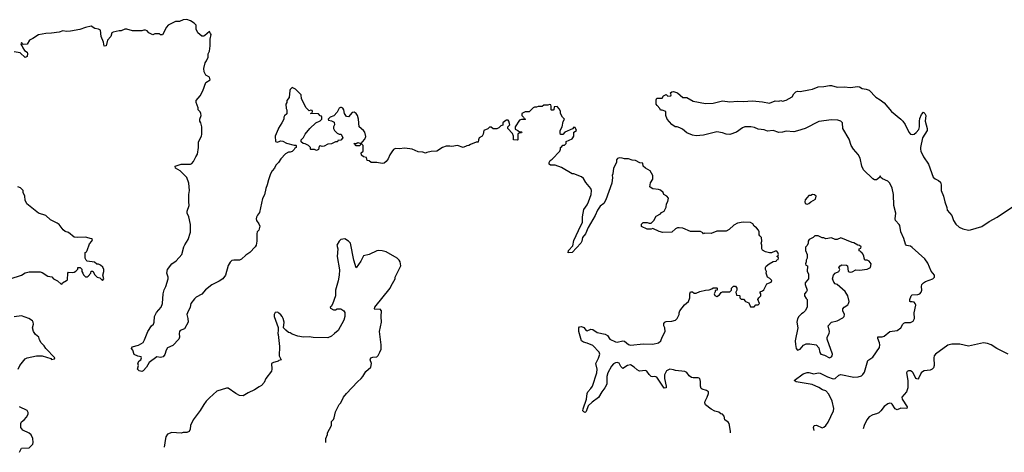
# Model space of a CAD drawing. Header units: inches. Extents: x 2528705 to 2676837, y 911742 to 1023252.
# Tile 106 of 143: x 2617250 to 2627730, y 913845 to 918449. Entities that reach past the tile are written whole.
import ezdxf

# ---------------------------------------------------------------- set-up
doc = ezdxf.new("R2010")
doc.units = ezdxf.units.IN
doc.header["$MEASUREMENT"] = 0
doc.layers.add('C6911', color=7, linetype='Continuous')
doc.layers.add('C6921', color=7, linetype='Continuous')

msp = doc.modelspace()

# ---------------------------------------------------------------- linework, layer by layer
at = {"layer": 'C6911', "color": 5}
for points, elevation in [([(2620000, 916925), (2619978, 916902), (2619963, 916870), (2619939, 916841), (2619921, 916810), (2619897, 916743), (2619885, 916690), (2619869, 916651), (2619855, 916585), (2619834, 916546), (2619803, 916397), (2619781, 916370), (2619770, 916346), (2619767, 916330), (2619771, 916310), (2619795, 916275), (2619805, 916250), (2619794, 916210), (2619779, 916190), (2619774, 916170), (2619776, 916090), (2619767, 916050), (2619755, 916030), (2619699, 915970), (2619657, 915943), (2619610, 915899), (2619590, 915890), (2619530, 915889), (2619510, 915886), (2619501, 915879), (2619490, 915869), (2619470, 915833), (2619442, 915730), (2619412, 915690), (2619375, 915665), (2619294, 915626), (2619227, 915573), (2619190, 915529), (2619130, 915497), (2619110, 915479), (2619071, 915430), (2619063, 915390), (2619035, 915330), (2619031, 915310), (2619041, 915270), (2619043, 915230), (2619003, 915157), (2618960, 915140), (2618951, 915130), (2618946, 915110), (2618951, 915070), (2618945, 915050), (2618880, 914980), (2618825, 914955), (2618811, 914930), (2618796, 914884), (2618778, 914862), (2618750, 914855), (2618710, 914859), (2618630, 914802), (2618599, 914750), (2618565, 914710), (2618550, 914703), (2618522, 914710), (2618504, 914730), (2618515, 914770), (2618508, 914792), (2618523, 914817), (2618538, 914830), (2618546, 914850), (2618542, 914862), (2618508, 914868), (2618470, 914886), (2618455, 914930), (2618442, 914950), (2618448, 914968), (2618516, 914984), (2618565, 915015), (2618580, 915040), (2618615, 915130), (2618653, 915190), (2618673, 915210), (2618681, 915230), (2618684, 915290), (2618708, 915332), (2618756, 915390), (2618769, 915430), (2618776, 915530), (2618788, 915572), (2618807, 915610), (2618829, 915690), (2618829, 915710), (2618817, 915750), (2618822, 915790), (2618869, 915850), (2618916, 915884), (2618977, 915950), (2618998, 916030), (2619007, 916053), (2619045, 916110), (2619069, 916189), (2619067, 916270), (2619049, 916349), (2619034, 916390), (2619034, 916410), (2619055, 916470), (2619049, 916510), (2619049, 916590), (2619056, 916630), (2619049, 916710), (2619029, 916770), (2618959, 916839), (2618908, 916870), (2618906, 916890), (2618969, 916911), (2619069, 916911), (2619083, 916917), (2619102, 916938), (2619125, 916990), (2619143, 917017), (2619153, 917090), (2619154, 917150), (2619184, 917210), (2619189, 917230), (2619189, 917310), (2619179, 917350), (2619169, 917370), (2619169, 917390), (2619181, 917430), (2619178, 917450), (2619170, 917469), (2619149, 917490), (2619149, 917510), (2619129, 917569), (2619129, 917589), (2619170, 917638), (2619201, 917690), (2619230, 917782), (2619278, 917810), (2619270, 917838), (2619230, 917858), (2619213, 917893), (2619209, 917929), (2619224, 917990), (2619238, 918010), (2619255, 918050), (2619256, 918084), (2619270, 918114), (2619279, 918170), (2619278, 918242), (2619289, 918290), (2619280, 918300), (2619270, 918322), (2619220, 918280), (2619210, 918275), (2619190, 918275), (2619148, 918310), (2619129, 918349), (2619128, 918390), (2619108, 918410), (2619070, 918435), (2619030, 918449), (2618992, 918448), (2618950, 918429), (2618910, 918428), (2618832, 918390), (2618812, 918370), (2618770, 918286), (2618750, 918286), (2618738, 918298), (2618690, 918298), (2618668, 918288), (2618626, 918310), (2618606, 918330), (2618590, 918338), (2618570, 918338), (2618550, 918329), (2618450, 918329), (2618390, 918348), (2618370, 918348), (2618330, 918329), (2618310, 918329), (2618245, 918315), (2618232, 918308), (2618219, 918270), (2618185, 918230), (2618171, 918170), (2618150, 918166), (2618144, 918210), (2618116, 918270), (2618110, 918338), (2618090, 918349), (2618050, 918354), (2618010, 918379), (2617950, 918364), (2617890, 918343), (2617790, 918325), (2617750, 918324), (2617710, 918329), (2617670, 918317), (2617590, 918304), (2617530, 918302), (2617450, 918289), (2617390, 918248), (2617354, 918230), (2617330, 918189), (2617286, 918186), (2617270, 918206), (2617262, 918190), (2617270, 918174), (2617274, 918174), (2617282, 918150), (2617302, 918122), (2617330, 918102), (2617335, 918090), (2617330, 918058), (2617310, 918048), (2617256, 918096), (2617190, 918106)], 40), ([(2620000, 917284), (2619971, 917210), (2619972, 917152), (2619990, 917147), (2620000, 917150)], 40), ([(2617150, 915691), (2617270, 915731), (2617310, 915756), (2617350, 915767), (2617470, 915766), (2617490, 915758), (2617550, 915719), (2617591, 915711), (2617611, 915691), (2617651, 915671), (2617690, 915634), (2617702, 915638), (2617706, 915650), (2617750, 915672), (2617759, 915681), (2617762, 915750), (2617770, 915762), (2617810, 915758), (2617830, 915762), (2617848, 915772), (2617868, 915792), (2617870, 915811), (2617894, 915810), (2617910, 915794), (2617911, 915770), (2617921, 915750), (2617930, 915732), (2617950, 915712), (2617970, 915712), (2617980, 915720), (2618006, 915750), (2618010, 915774), (2618030, 915774), (2618050, 915734), (2618074, 915710), (2618102, 915702), (2618130, 915674), (2618146, 915690), (2618135, 915730), (2618146, 915770), (2618146, 915790), (2618135, 915815), (2618110, 915838), (2618090, 915846), (2618070, 915846), (2618047, 915867), (2617970, 915878), (2617958, 915890), (2617948, 915910), (2617948, 915970), (2617962, 915978), (2617970, 915992), (2617995, 916065), (2618018, 916090), (2618026, 916110), (2618016, 916116), (2617950, 916133), (2617870, 916129), (2617830, 916135), (2617770, 916184), (2617736, 916196), (2617712, 916212), (2617669, 916270), (2617650, 916285), (2617579, 916319), (2617530, 916364), (2617450, 916389), (2617328, 916490), (2617308, 916528), (2617306, 916570), (2617289, 916609), (2617288, 916630), (2617258, 916658), (2617230, 916669)], 60), ([(2617234, 914730), (2617253, 914767), (2617310, 914841), (2617330, 914851), (2617430, 914872), (2617491, 914871), (2617582, 914842), (2617590, 914834), (2617622, 914838), (2617626, 914850), (2617528, 914950), (2617510, 914978), (2617478, 915010), (2617460, 915040), (2617455, 915070), (2617420, 915100), (2617396, 915130), (2617386, 915170), (2617397, 915210), (2617394, 915230), (2617385, 915245), (2617349, 915269), (2617270, 915297), (2617192, 915288)], 60), ([(2620000, 915331), (2619990, 915336), (2619970, 915334), (2619959, 915310), (2619960, 915290), (2620000, 915173)], 60), ([(2620000, 915143), (2619999, 915110), (2620000, 915100)], 60), ([(2620000, 914815), (2619992, 914810), (2619950, 914801), (2619931, 914790), (2619935, 914730), (2619930, 914708), (2619871, 914630), (2619851, 914589), (2619824, 914556), (2619800, 914540), (2619750, 914508), (2619682, 914478), (2619630, 914444), (2619590, 914449), (2619550, 914469), (2619470, 914529), (2619450, 914529), (2619350, 914494), (2619270, 914424), (2619236, 914390), (2619210, 914355), (2619170, 914289), (2619096, 914190), (2619067, 914130), (2619063, 914090), (2619054, 914066), (2619030, 914054), (2618990, 914055), (2618970, 914049), (2618870, 914054), (2618823, 914037), (2618806, 914010), (2618801, 913990), (2618787, 913900)], 60), ([(2617250, 913845), (2617268, 913890), (2617350, 913894), (2617389, 913931), (2617393, 913950), (2617389, 913990), (2617372, 914030), (2617350, 914049), (2617282, 914082), (2617264, 914110), (2617262, 914150), (2617269, 914170), (2617298, 914190), (2617323, 914217), (2617342, 914250), (2617342, 914270), (2617330, 914288), (2617250, 914328)], 60)]:
    msp.add_lwpolyline(points, dxfattribs=dict(at, elevation=elevation))
at = {"layer": 'C6921', "color": 5}
for points, elevation in [([(2624815, 914052), (2624816, 914070), (2624803, 914150), (2624790, 914165), (2624754, 914190), (2624749, 914230), (2624730, 914249), (2624713, 914253), (2624690, 914273), (2624650, 914284), (2624610, 914302), (2624549, 914350), (2624543, 914370), (2624546, 914390), (2624569, 914430), (2624581, 914470), (2624582, 914490), (2624562, 914502), (2624515, 914515), (2624503, 914523), (2624497, 914550), (2624498, 914598), (2624489, 914629), (2624470, 914637), (2624417, 914637), (2624401, 914641), (2624377, 914657), (2624350, 914693), (2624330, 914704), (2624230, 914715), (2624210, 914724), (2624170, 914730), (2624135, 914710), (2624112, 914670), (2624112, 914630), (2624130, 914550), (2624130, 914530), (2624111, 914529), (2624030, 914646), (2624010, 914653), (2623990, 914649), (2623970, 914653), (2623951, 914671), (2623927, 914707), (2623910, 914714), (2623848, 914708), (2623822, 914722), (2623790, 914750), (2623750, 914774), (2623721, 914770), (2623670, 914736), (2623650, 914757), (2623630, 914794), (2623610, 914801), (2623590, 914798), (2623570, 914785), (2623550, 914761), (2623510, 914689), (2623499, 914650), (2623498, 914570), (2623478, 914530), (2623446, 914490), (2623410, 914427), (2623343, 914377), (2623302, 914338), (2623281, 914279), (2623270, 914269), (2623255, 914275), (2623245, 914285), (2623246, 914306), (2623282, 914410), (2623290, 914470), (2623298, 914490), (2623330, 914522), (2623347, 914550), (2623394, 914690), (2623395, 914730), (2623384, 914790), (2623410, 914845), (2623425, 914890), (2623417, 914910), (2623350, 914980), (2623290, 915006), (2623250, 915017), (2623229, 915030), (2623201, 915130), (2623201, 915170), (2623210, 915181), (2623230, 915183), (2623253, 915173), (2623281, 915141), (2623290, 915136), (2623330, 915155), (2623350, 915151), (2623398, 915118), (2623483, 915103), (2623506, 915086), (2623531, 915050), (2623590, 915020), (2623610, 915018), (2623670, 915030), (2623688, 915028), (2623730, 914991), (2623750, 914986), (2623890, 915000), (2623990, 914997), (2624049, 915010), (2624076, 915030), (2624089, 915071), (2624119, 915130), (2624117, 915170), (2624105, 915190), (2624105, 915215), (2624118, 915230), (2624130, 915235), (2624190, 915241), (2624229, 915251), (2624248, 915270), (2624269, 915310), (2624269, 915330), (2624275, 915350), (2624327, 915413), (2624369, 915451), (2624384, 915490), (2624382, 915530), (2624390, 915552), (2624410, 915552), (2624430, 915538), (2624450, 915538), (2624490, 915556), (2624550, 915571), (2624587, 915573), (2624616, 915584), (2624630, 915594), (2624670, 915594), (2624674, 915590), (2624674, 915570), (2624654, 915566), (2624654, 915554), (2624642, 915530), (2624650, 915514), (2624670, 915502), (2624700, 915520), (2624716, 915544), (2624730, 915554), (2624810, 915554), (2624826, 915570), (2624827, 915593), (2624848, 915612), (2624870, 915614), (2624882, 915590), (2624882, 915570), (2624872, 915550), (2624878, 915518), (2624910, 915514), (2624914, 915510), (2624914, 915490), (2624930, 915474), (2624954, 915474), (2624974, 915450), (2625010, 915434), (2625030, 915394), (2625067, 915393), (2625087, 915413), (2625110, 915414), (2625126, 915430), (2625108, 915470), (2625118, 915490), (2625138, 915510), (2625138, 915530), (2625128, 915548), (2625130, 915554), (2625156, 915564), (2625170, 915574), (2625203, 915637), (2625250, 915654), (2625254, 915674), (2625235, 915695), (2625209, 915710), (2625195, 915750), (2625198, 915770), (2625189, 915790), (2625189, 915811), (2625196, 915824), (2625226, 915850), (2625270, 915874), (2625302, 915878), (2625310, 915894), (2625322, 915898), (2625326, 915910), (2625322, 915922), (2625308, 915930), (2625322, 915938), (2625326, 915950), (2625318, 915970), (2625310, 915986), (2625290, 915986), (2625252, 915968), (2625230, 915968), (2625190, 915978), (2625156, 915996), (2625148, 916010), (2625149, 916050), (2625142, 916070), (2625148, 916090), (2625146, 916130), (2625127, 916147), (2625120, 916160), (2625122, 916190), (2625115, 916210), (2625094, 916234), (2625069, 916250), (2625055, 916275), (2625030, 916289), (2624950, 916295), (2624890, 916282), (2624850, 916262), (2624803, 916217), (2624770, 916199), (2624670, 916199), (2624610, 916175), (2624542, 916178), (2624530, 916168), (2624522, 916182), (2624496, 916196), (2624390, 916193), (2624310, 916229), (2624270, 916234), (2624250, 916234), (2624230, 916224), (2624190, 916189), (2624097, 916183), (2624055, 916195), (2623990, 916226), (2623970, 916218), (2623930, 916218), (2623870, 916248), (2623868, 916272), (2623888, 916292), (2623928, 916292), (2623950, 916282), (2623970, 916282), (2623998, 916310), (2624023, 916357), (2624070, 916382), (2624083, 916397), (2624108, 916412), (2624130, 916454), (2624135, 916490), (2624150, 916514), (2624155, 916550), (2624138, 916570), (2624107, 916587), (2624098, 916610), (2624070, 916635), (2624050, 916642), (2623990, 916648), (2623970, 916658), (2623958, 916670), (2623966, 916714), (2623988, 916750), (2623988, 916790), (2623960, 916840), (2623910, 916868), (2623888, 916890), (2623882, 916922), (2623850, 916926), (2623806, 916950), (2623770, 916955), (2623730, 916969), (2623689, 916969), (2623664, 916976), (2623630, 916978), (2623614, 916970), (2623604, 916956), (2623602, 916930), (2623572, 916870), (2623565, 916810), (2623558, 916790), (2623561, 916770), (2623551, 916710), (2623488, 916530), (2623466, 916494), (2623430, 916463), (2623399, 916421), (2623375, 916365), (2623302, 916238), (2623273, 916170), (2623241, 916130), (2623234, 916090), (2623223, 916070), (2623132, 915970), (2623089, 915969), (2623090, 915991), (2623138, 916042), (2623150, 916098), (2623222, 916258), (2623241, 916290), (2623241, 916350), (2623253, 916427), (2623290, 916477), (2623306, 916510), (2623333, 916590), (2623337, 916630), (2623330, 916653), (2623277, 916717), (2623250, 916759), (2623230, 916775), (2623147, 916807), (2623130, 916808), (2623017, 916877), (2622950, 916899), (2622900, 916900), (2622886, 916910), (2622886, 916930), (2622898, 916950), (2622917, 916963), (2622998, 917050), (2623006, 917070), (2623006, 917090), (2623022, 917098), (2623030, 917114), (2623050, 917114), (2623066, 917130), (2623067, 917153), (2623130, 917182), (2623138, 917190), (2623149, 917210), (2623148, 917252), (2623178, 917270), (2623162, 917302), (2623150, 917306), (2623133, 917287), (2623054, 917250), (2623032, 917228), (2623007, 917227), (2623002, 917242), (2623004, 917270), (2623024, 917310), (2623036, 917364), (2623048, 917390), (2623028, 917410), (2623008, 917450), (2623008, 917470), (2622996, 917496), (2622970, 917526), (2622938, 917522), (2622934, 917490), (2622930, 917486), (2622910, 917486), (2622906, 917490), (2622906, 917530), (2622902, 917542), (2622890, 917546), (2622870, 917538), (2622830, 917538), (2622810, 917526), (2622770, 917526), (2622750, 917518), (2622730, 917518), (2622714, 917510), (2622672, 917468), (2622630, 917468), (2622594, 917450), (2622594, 917430), (2622614, 917410), (2622618, 917398), (2622634, 917390), (2622630, 917386), (2622590, 917386), (2622570, 917378), (2622525, 917310), (2622525, 917285), (2622554, 917270), (2622570, 917254), (2622590, 917254), (2622594, 917250), (2622590, 917246), (2622570, 917246), (2622554, 917230), (2622554, 917170), (2622550, 917166), (2622506, 917170), (2622506, 917210), (2622496, 917236), (2622446, 917290), (2622446, 917310), (2622466, 917330), (2622458, 917370), (2622450, 917378), (2622430, 917378), (2622414, 917370), (2622394, 917350), (2622393, 917327), (2622370, 917318), (2622350, 917298), (2622330, 917286), (2622290, 917286), (2622270, 917306), (2622250, 917306), (2622232, 917288), (2622192, 917268), (2622182, 917230), (2622171, 917209), (2622142, 917190), (2622132, 917170), (2622130, 917146), (2622110, 917146), (2622050, 917122), (2622030, 917109), (2622010, 917108), (2621970, 917089), (2621910, 917109), (2621850, 917099), (2621830, 917104), (2621790, 917101), (2621750, 917089), (2621690, 917049), (2621630, 917045), (2621585, 917035), (2621570, 917028), (2621540, 917040), (2621490, 917042), (2621426, 917070), (2621350, 917080), (2621290, 917076), (2621250, 917079), (2621230, 917069), (2621210, 917042), (2621191, 917010), (2621173, 916967), (2621150, 916938), (2621130, 916922), (2621110, 916919), (2621050, 916929), (2620990, 916928), (2620970, 916946), (2620948, 916950), (2620942, 916982), (2620910, 916988), (2620890, 917006), (2620886, 917030), (2620906, 917050), (2620906, 917110), (2620890, 917126), (2620878, 917122), (2620870, 917106), (2620833, 917107), (2620826, 917110), (2620822, 917122), (2620806, 917130), (2620830, 917132), (2620850, 917142), (2620870, 917134), (2620890, 917134), (2620898, 917150), (2620923, 917177), (2620935, 917205), (2620924, 917250), (2620909, 917270), (2620862, 917310), (2620857, 917390), (2620844, 917430), (2620830, 917449), (2620810, 917464), (2620790, 917462), (2620750, 917415), (2620730, 917418), (2620709, 917449), (2620699, 917490), (2620690, 917508), (2620675, 917515), (2620665, 917515), (2620650, 917506), (2620630, 917466), (2620593, 917427), (2620554, 917410), (2620534, 917390), (2620538, 917378), (2620570, 917374), (2620598, 917358), (2620602, 917330), (2620592, 917310), (2620592, 917290), (2620602, 917270), (2620630, 917242), (2620650, 917232), (2620671, 917231), (2620691, 917190), (2620670, 917168), (2620638, 917162), (2620634, 917150), (2620610, 917149), (2620570, 917129), (2620530, 917124), (2620490, 917102), (2620470, 917098), (2620450, 917106), (2620438, 917102), (2620430, 917066), (2620410, 917058), (2620387, 917067), (2620350, 917066), (2620346, 917070), (2620346, 917090), (2620326, 917110), (2620290, 917128), (2620266, 917130), (2620246, 917150), (2620246, 917170), (2620270, 917194), (2620288, 917230), (2620339, 917290), (2620402, 917350), (2620448, 917372), (2620466, 917390), (2620466, 917410), (2620462, 917422), (2620450, 917426), (2620430, 917446), (2620346, 917450), (2620362, 917458), (2620366, 917470), (2620362, 917482), (2620350, 917486), (2620330, 917478), (2620298, 917510), (2620248, 917608), (2620246, 917650), (2620186, 917710), (2620150, 917726), (2620130, 917706), (2620125, 917695), (2620120, 917620), (2620094, 917590), (2620092, 917568), (2620082, 917550), (2620085, 917505), (2620092, 917490), (2620092, 917448), (2620070, 917426), (2620062, 917410), (2620062, 917390), (2620042, 917350), (2620004, 917296), (2620000, 917284)], 40), ([(2625708, 914078), (2625698, 914110), (2625705, 914130), (2625730, 914133), (2625790, 914104), (2625810, 914112), (2625830, 914130), (2625855, 914165), (2625913, 914287), (2625914, 914310), (2625899, 914390), (2625864, 914464), (2625830, 914498), (2625796, 914510), (2625755, 914535), (2625686, 914566), (2625513, 914593), (2625495, 914610), (2625590, 914679), (2625630, 914693), (2625650, 914693), (2625701, 914681), (2625750, 914689), (2625770, 914688), (2625847, 914647), (2625910, 914627), (2625930, 914630), (2625970, 914665), (2625990, 914673), (2626130, 914643), (2626173, 914647), (2626210, 914658), (2626226, 914674), (2626241, 914699), (2626277, 914823), (2626330, 914856), (2626400, 914960), (2626406, 914990), (2626403, 915010), (2626385, 915055), (2626385, 915075), (2626430, 915075), (2626450, 915080), (2626510, 915129), (2626590, 915141), (2626627, 915170), (2626650, 915210), (2626660, 915220), (2626675, 915225), (2626730, 915226), (2626759, 915241), (2626773, 915270), (2626772, 915330), (2626787, 915410), (2626780, 915430), (2626770, 915442), (2626750, 915447), (2626730, 915445), (2626724, 915450), (2626725, 915470), (2626739, 915510), (2626750, 915521), (2626810, 915525), (2626830, 915532), (2626846, 915550), (2626852, 915570), (2626848, 915610), (2626851, 915630), (2626870, 915650), (2626890, 915661), (2626970, 915692), (2626988, 915710), (2626988, 915730), (2626950, 915771), (2626917, 915857), (2626883, 915903), (2626750, 916026), (2626730, 916038), (2626690, 916045), (2626679, 916059), (2626659, 916119), (2626628, 916190), (2626617, 916257), (2626612, 916270), (2626573, 916313), (2626570, 916330), (2626576, 916390), (2626554, 916470), (2626550, 916590), (2626535, 916655), (2626511, 916710), (2626490, 916730), (2626434, 916754), (2626415, 916770), (2626410, 916786), (2626406, 916774), (2626385, 916755), (2626370, 916746), (2626350, 916743), (2626330, 916754), (2626233, 916850), (2626214, 916890), (2626196, 916976), (2626175, 917015), (2626125, 917070), (2626099, 917110), (2626078, 917178), (2626012, 917290), (2626009, 917350), (2625990, 917369), (2625959, 917379), (2625890, 917382), (2625756, 917364), (2625610, 917292), (2625530, 917265), (2625490, 917257), (2625410, 917261), (2625370, 917250), (2625330, 917248), (2625270, 917269), (2625210, 917264), (2625175, 917275), (2625110, 917283), (2625070, 917301), (2625031, 917309), (2624970, 917309), (2624942, 917298), (2624878, 917250), (2624810, 917228), (2624770, 917230), (2624730, 917245), (2624670, 917257), (2624530, 917221), (2624450, 917214), (2624410, 917219), (2624350, 917245), (2624304, 917284), (2624278, 917298), (2624249, 917309), (2624228, 917310), (2624190, 917335), (2624142, 917390), (2624126, 917430), (2624126, 917470), (2624090, 917486), (2624070, 917486), (2624064, 917504), (2624034, 917534), (2624024, 917550), (2624024, 917596), (2624030, 917614), (2624087, 917613), (2624103, 917637), (2624130, 917652), (2624150, 917634), (2624182, 917638), (2624186, 917650), (2624178, 917670), (2624190, 917682), (2624210, 917685), (2624250, 917671), (2624310, 917622), (2624350, 917619), (2624420, 917580), (2624550, 917556), (2624630, 917560), (2624730, 917585), (2624810, 917574), (2624890, 917582), (2624950, 917578), (2625050, 917584), (2625156, 917576), (2625230, 917562), (2625290, 917586), (2625330, 917583), (2625350, 917587), (2625370, 917583), (2625410, 917591), (2625472, 917628), (2625490, 917658), (2625510, 917681), (2625530, 917687), (2625557, 917683), (2625650, 917701), (2625690, 917711), (2625750, 917734), (2625810, 917737), (2625870, 917750), (2625892, 917750), (2625950, 917730), (2626030, 917735), (2626088, 917728), (2626170, 917739), (2626190, 917733), (2626218, 917718), (2626258, 917710), (2626290, 917697), (2626364, 917624), (2626410, 917596), (2626450, 917565), (2626530, 917473), (2626630, 917390), (2626649, 917370), (2626674, 917334), (2626713, 917253), (2626730, 917232), (2626750, 917226), (2626770, 917230), (2626793, 917247), (2626821, 917279), (2626829, 917310), (2626826, 917370), (2626830, 917396), (2626850, 917438), (2626870, 917465), (2626885, 917450), (2626895, 917430), (2626888, 917370), (2626908, 917290), (2626908, 917270), (2626860, 917190), (2626839, 917090), (2626837, 917070), (2626843, 917050), (2626870, 916990), (2626922, 916910), (2626974, 916774), (2626995, 916755), (2627030, 916739), (2627050, 916721), (2627057, 916690), (2627058, 916630), (2627084, 916570), (2627096, 916510), (2627119, 916450), (2627123, 916423), (2627170, 916366), (2627190, 916310), (2627213, 916273), (2627250, 916240), (2627290, 916222), (2627350, 916210), (2627370, 916212), (2627490, 916249), (2627570, 916301), (2627653, 916347), (2627850, 916477)], 20), ([(2620000, 917150), (2620030, 917158), (2620050, 917156), (2620090, 917136), (2620170, 917114), (2620190, 917114), (2620194, 917110), (2620194, 917090), (2620178, 917082), (2620173, 917067), (2620150, 917046), (2620130, 917038), (2620110, 917038), (2620080, 917020), (2620030, 916968), (2620005, 916930), (2620000, 916925)], 40), ([(2620508, 913948), (2620508, 913992), (2620527, 914033), (2620528, 914052), (2620568, 914130), (2620569, 914171), (2620590, 914194), (2620598, 914210), (2620610, 914274), (2620650, 914354), (2620668, 914372), (2620698, 914430), (2620730, 914471), (2620845, 914595), (2620884, 914630), (2620902, 914650), (2620936, 914704), (2620986, 914750), (2620995, 914790), (2620982, 914830), (2620989, 914851), (2621010, 914858), (2621050, 914861), (2621066, 914874), (2621085, 914910), (2621096, 914944), (2621096, 914990), (2621079, 915130), (2621101, 915230), (2621096, 915290), (2621102, 915350), (2621088, 915368), (2621030, 915364), (2621025, 915370), (2621029, 915389), (2621195, 915590), (2621205, 915615), (2621248, 915690), (2621248, 915710), (2621308, 915830), (2621301, 915870), (2621289, 915890), (2621269, 915910), (2621150, 915979), (2621110, 915989), (2621070, 915993), (2621050, 915989), (2620970, 915949), (2620910, 915934), (2620880, 915880), (2620830, 915809), (2620805, 915890), (2620772, 916070), (2620750, 916092), (2620710, 916115), (2620670, 916109), (2620651, 916090), (2620625, 916050), (2620636, 916010), (2620628, 915928), (2620654, 915786), (2620651, 915730), (2620641, 915670), (2620611, 915571), (2620611, 915510), (2620579, 915421), (2620565, 915395), (2620554, 915390), (2620558, 915378), (2620590, 915362), (2620610, 915362), (2620630, 915372), (2620670, 915371), (2620702, 915350), (2620710, 915334), (2620711, 915290), (2620702, 915250), (2620640, 915140), (2620601, 915110), (2620570, 915079), (2620530, 915064), (2620373, 915067), (2620330, 915074), (2620270, 915069), (2620210, 915082), (2620150, 915102), (2620130, 915115), (2620110, 915118), (2620083, 915143), (2620058, 915170), (2620065, 915230), (2620054, 915270), (2620043, 915290), (2620030, 915309), (2620010, 915326), (2620000, 915331)], 60), ([(2620000, 915173), (2620001, 915170), (2620000, 915143)], 60), ([(2620000, 915100), (2620016, 914970), (2620011, 914870), (2620034, 914830), (2620010, 914822), (2620000, 914815)], 60), ([(2627770, 914890), (2627650, 914951), (2627590, 914988), (2627550, 915003), (2627510, 915009), (2627350, 914973), (2627257, 914997), (2627170, 914996), (2627130, 914985), (2626996, 914890), (2626985, 914870), (2626981, 914850), (2626982, 914770), (2626976, 914744), (2626962, 914730), (2626940, 914720), (2626876, 914710), (2626858, 914702), (2626845, 914690), (2626822, 914638), (2626810, 914622), (2626788, 914630), (2626761, 914690), (2626750, 914702), (2626730, 914712), (2626710, 914712), (2626697, 914703), (2626688, 914690), (2626704, 914610), (2626703, 914530), (2626690, 914490), (2626640, 914430), (2626643, 914410), (2626695, 914330), (2626691, 914310), (2626630, 914313), (2626590, 914295), (2626570, 914309), (2626538, 914358), (2626530, 914364), (2626510, 914367), (2626490, 914359), (2626450, 914331), (2626415, 914285), (2626394, 914266), (2626370, 914255), (2626330, 914245), (2626290, 914222), (2626268, 914192), (2626237, 914130), (2626229, 914093)], 20)]:
    msp.add_lwpolyline(points, dxfattribs=dict(at, elevation=elevation))
at = {"layer": 'C6921', "color": 5, "elevation": 40}
for points in [[(2625690, 916588), (2625670, 916578), (2625650, 916578), (2625630, 916558), (2625612, 916530), (2625606, 916510), (2625610, 916494), (2625630, 916486), (2625650, 916492), (2625670, 916512), (2625722, 916538), (2625726, 916570), (2625710, 916586)], [(2625750, 916148), (2625713, 916147), (2625694, 916130), (2625652, 916108), (2625642, 916090), (2625642, 916070), (2625630, 916046), (2625613, 916027), (2625613, 915993), (2625632, 915950), (2625631, 915909), (2625622, 915890), (2625622, 915870), (2625614, 915850), (2625618, 915838), (2625634, 915830), (2625632, 915770), (2625645, 915745), (2625646, 915710), (2625645, 915690), (2625612, 915648), (2625611, 915630), (2625631, 915570), (2625625, 915555), (2625602, 915530), (2625602, 915510), (2625620, 915480), (2625632, 915470), (2625632, 915390), (2625612, 915350), (2625590, 915328), (2625570, 915318), (2625542, 915290), (2625530, 915266), (2625523, 915230), (2625531, 915170), (2625505, 915030), (2625508, 914992), (2625516, 914950), (2625530, 914931), (2625559, 914941), (2625594, 914986), (2625621, 914999), (2625660, 915000), (2625729, 914989), (2625756, 914956), (2625767, 914907), (2625776, 914890), (2625817, 914877), (2625870, 914850), (2625890, 914861), (2625898, 914870), (2625902, 914890), (2625845, 915050), (2625844, 915070), (2625865, 915110), (2625869, 915130), (2625855, 915190), (2625892, 915228), (2625950, 915244), (2626010, 915275), (2626025, 915290), (2626029, 915310), (2626013, 915350), (2626013, 915370), (2626024, 915390), (2626065, 915415), (2626073, 915427), (2626077, 915450), (2626063, 915510), (2626036, 915556), (2625950, 915629), (2625930, 915638), (2625915, 915655), (2625901, 915690), (2625913, 915730), (2625930, 915751), (2625968, 915770), (2625978, 915790), (2625969, 915810), (2625982, 915830), (2626001, 915839), (2626050, 915836), (2626062, 915830), (2626067, 915770), (2626090, 915761), (2626110, 915765), (2626150, 915787), (2626190, 915783), (2626270, 915792), (2626306, 915810), (2626313, 915850), (2626290, 915878), (2626270, 915888), (2626246, 915890), (2626238, 915910), (2626236, 915936), (2626220, 915960), (2626206, 915970), (2626202, 915982), (2626186, 915990), (2626186, 916010), (2626202, 916018), (2626206, 916030), (2626187, 916047), (2626170, 916048), (2626130, 916075), (2626110, 916078), (2625990, 916128), (2625950, 916108), (2625930, 916108), (2625890, 916126), (2625830, 916118), (2625810, 916126), (2625790, 916126)]]:
    msp.add_lwpolyline(points, close=True, dxfattribs=at)

doc.saveas('drawing.dxf')
